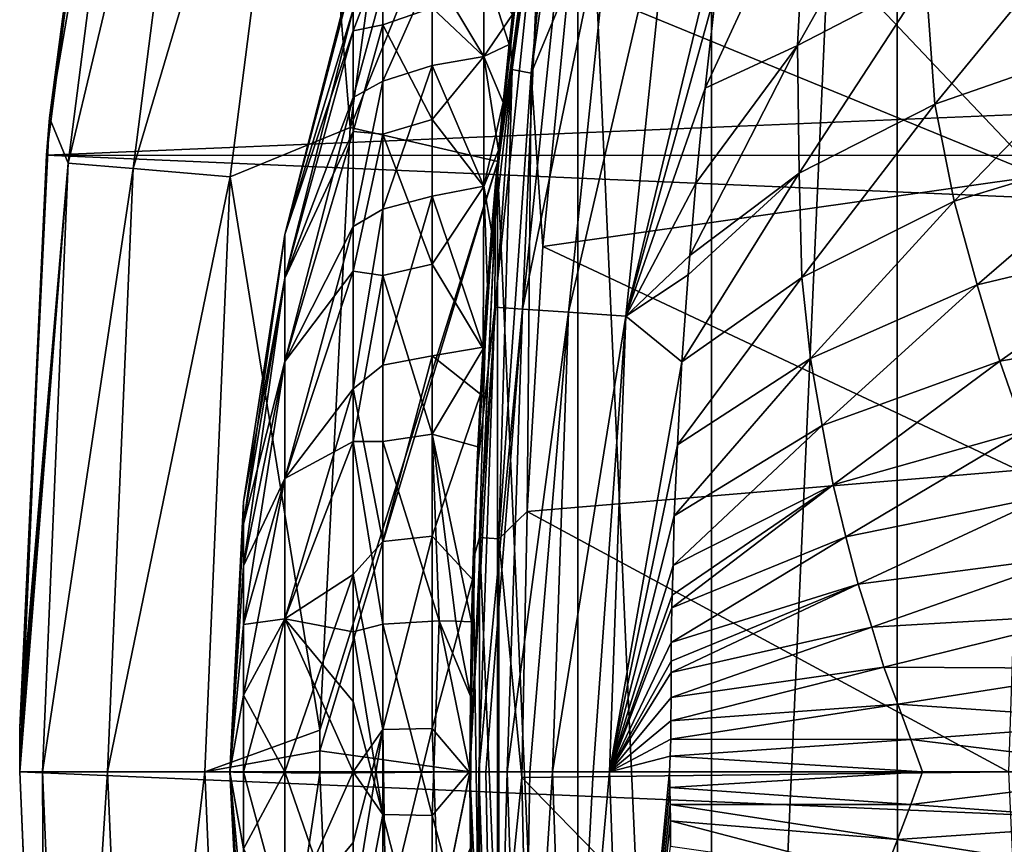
# Model space of a CAD drawing. Header units: metres. Extents: x -31 to 127, y -24 to 31.
# Tile 8 of 150: x -24 to -20.72, y -0.24 to 2.51. Entities that reach past the tile are written whole.
import ezdxf

# ---------------------------------------------------------------- set-up
doc = ezdxf.new("R2010")
doc.units = ezdxf.units.M
doc.layers.add('solid_12_381_041_XXX', color=7, linetype='CONTINUOUS')

msp = doc.modelspace()

# ---------------------------------------------------------------- linework, layer by layer
at = {"layer": 'solid_12_381_041_XXX'}
for points in [[(-20.413277, 1.883314, 115.500305), (-20.291185, 9.720755, 115.500305), (-21.076139, 7.876562, 115.500305)], [(-21.076139, 7.876562, 115.500305), (-21.694939, 5.962623, 115.500305), (-21.694881, -5.962834, 115.500305)], [(-21.076139, 7.876562, 115.500305), (-21.694881, -5.962834, 115.500305), (-21.076042, -7.876822, 115.500305)], [(-20.499462, -0.006935, 115.500305), (-21.076139, 7.876562, 115.500305), (-21.076042, -7.876822, 115.500305)], [(-20.499462, -0.006935, 115.500305), (-20.413277, 1.883314, 115.500305), (-21.076139, 7.876562, 115.500305)], [(-21.694939, 5.962623, 115.500305), (-22.140612, 4.005165, 115.500305), (-21.694881, -5.962834, 115.500305)], [(-23.580051, 4.043206, -0.618042), (-23.630629, 4.194451, -1), (-23.900848, 2.179322, -1)], [(-23.651144, 4.076988, -4), (-23.900848, 2.179322, -1), (-23.630629, 4.194451, -1)], [(-23.046345, 3.951693, -0.07612), (-22.899179, 2.146903), (-22.627535, 4.122563)], [(-22.627535, 4.122563), (-22.899179, 2.146903), (-22.135139, 4.035517)], [(-23.651144, 4.076988, -4), (-23.911116, 2.054668, -4), (-23.900848, 2.179322, -1)], [(23.655149, 4.054073, -4), (-23.911116, 2.054668, -4), (-23.651144, 4.076988, -4)], [(23.912514, 2.042088, -4), (-23.911116, 2.054668, -4), (23.655149, 4.054073, -4)], [(-23.837994, 2.028912, -0.618042), (-23.580051, 4.043206, -0.618042), (-23.900848, 2.179322, -1)], [(-23.366375, 4.006567, -0.293171), (-23.580051, 4.043206, -0.618042), (-23.837994, 2.028912, -0.618042)], [(-22.899179, 2.146903), (-22.40719, 2.034539), (-22.135139, 4.035517)], [(-22.135139, 4.035517), (-22.40719, 2.034539), (-22.140612, 4.005165, 115.500305)], [(-23.621979, 2.010527, -0.293171), (-23.366375, 4.006567, -0.293171), (-23.837994, 2.028912, -0.618042)], [(-23.621979, 2.010527, -0.293171), (-23.046345, 3.951693, -0.07612), (-23.366375, 4.006567, -0.293171)], [(-22.140612, 4.005165, 115.500305), (-22.408207, 2.020051, 115.500305), (-22.140583, -4.005316, 115.500305)], [(-22.40719, 2.034539), (-22.408207, 2.020051, 115.500305), (-22.140612, 4.005165, 115.500305)], [(-22.140612, 4.005165, 115.500305), (-22.140583, -4.005316, 115.500305), (-21.694881, -5.962834, 115.500305)], [(-23.621979, 2.010527, -0.293171), (-23.298447, 1.98299, -0.07612), (-23.046345, 3.951693, -0.07612)], [(-23.046345, 3.951693, -0.07612), (-23.298447, 1.98299, -0.07612), (-22.899179, 2.146903)], [(-22.256557, 3.300857, 128.620941), (-22.142471, 3.88583, 128.471756), (-22.359161, 2.340275, 128.5728)], [(-22.295742, 2.328594, 128.469986), (-22.359161, 2.340275, 128.5728), (-22.142471, 3.88583, 128.471756)], [(-22.080128, 3.866474, 128.369446), (-22.295742, 2.328594, 128.469986), (-22.142471, 3.88583, 128.471756)], [(-22.047062, 3.511264, 128.331024), (-20.346802, 3.872965, 127.53817), (-20.601984, 1.986371, 127.657166)], [(-22.080128, 3.866474, 128.369446), (-22.170044, 2.630987, 128.388367), (-22.295742, 2.328594, 128.469986)], [(-22.170044, 2.630987, 128.388367), (-22.047062, 3.511264, 128.331024), (-20.601984, 1.986371, 127.657166)], [(-22.366335, 2.448899, 128.670441), (-22.256557, 3.300857, 128.620941), (-22.359161, 2.340275, 128.5728)], [(-22.33371, 2.730463, 133.918793), (-22.256557, 3.300857, 128.620941), (-22.366335, 2.448899, 128.670441)], [(-21.016535, 3.117401, 145.150085), (-21.408297, 2.420513, 145.134903), (-20.980555, 2.642631, 145.155029)], [(-21.377222, 3.012531, 145.132767), (-21.408297, 2.420513, 145.134903), (-21.016535, 3.117401, 145.150085)], [(-22.417519, 1.548672, 144.62056), (-22.257524, 3.089991, 144.620529), (-22.414381, 1.960999, 144.420731)], [(-22.324306, 1.542302, 144.816559), (-22.257524, 3.089991, 144.620529), (-22.417519, 1.548672, 144.62056)], [(-22.257524, 3.089991, 144.620529), (-22.30751, 2.936833, 144.420609), (-22.414381, 1.960999, 144.420731)], [(-22.324306, 1.542302, 144.816559), (-22.165007, 3.077287, 144.816544), (-22.257524, 3.089991, 144.620529)], [(-22.013134, 3.056182, 144.977875), (-22.165007, 3.077287, 144.816544), (-22.324306, 1.542302, 144.816559)], [(-22.171303, 1.531723, 144.977859), (-22.013134, 3.056182, 144.977875), (-22.324306, 1.542302, 144.816559)], [(-21.823944, 3.029905, 145.0811), (-22.013134, 3.056182, 144.977875), (-22.171303, 1.531723, 144.977859)], [(-21.98073, 1.518551, 145.081024), (-21.823944, 3.029905, 145.0811), (-22.171303, 1.531723, 144.977859)], [(-21.635685, 2.94788, 145.120193), (-21.823944, 3.029905, 145.0811), (-21.98073, 1.518551, 145.081024)], [(-21.377222, 3.012531, 145.132767), (-21.679628, 2.607873, 145.120148), (-21.716164, 2.278808, 145.120148)], [(-21.377222, 3.012531, 145.132767), (-21.716164, 2.278808, 145.120148), (-21.408297, 2.420513, 145.134903)], [(-22.389187, 2.230316, 135.7621), (-22.414381, 1.960999, 144.420731), (-22.30751, 2.936833, 144.420609)], [(-22.357986, 2.523975, 135.20108), (-22.389187, 2.230316, 135.7621), (-22.30751, 2.936833, 144.420609)], [(-21.679628, 2.607873, 145.120148), (-21.635685, 2.94788, 145.120193), (-21.98073, 1.518551, 145.081024)], [(-20.980555, 2.642631, 145.155029), (-20.951477, 2.224674, 145.158798), (-20.480488, 2.798801, 145.178833)], [(-20.480488, 2.798801, 145.178833), (-20.951477, 2.224674, 145.158798), (-20.382034, 2.422498, 145.185944)], [(-22.789604, 2.728492, 133.282623), (-22.888699, 2.469685, 132.984985), (-22.888699, 2.655306, 133.621826)], [(-22.789604, 2.728492, 133.282623), (-22.789604, 2.489259, 132.694717), (-22.888699, 2.469685, 132.984985)], [(-22.625956, 2.54603, 132.663803), (-22.789604, 2.489259, 132.694717), (-22.789604, 2.728492, 133.282623)], [(-22.344475, 2.640919, 133.272995), (-22.33371, 2.730463, 133.918793), (-22.366335, 2.448899, 128.670441)], [(-23.116234, 1.791004, 134.307816), (-22.888699, 2.540561, 134.933365), (-22.888699, 2.67942, 134.284729)], [(-23.116234, 1.791004, 133.792801), (-22.888699, 2.67942, 134.284729), (-22.888699, 2.655306, 133.621826)], [(-23.116234, 1.791004, 133.792801), (-23.116234, 1.791004, 134.307816), (-22.888699, 2.67942, 134.284729)], [(-22.625956, 2.671428, 135.176407), (-22.789604, 2.611861, 135.151291), (-22.789604, 2.301383, 135.70488)], [(-22.625956, 2.353869, 135.742615), (-22.625956, 2.671428, 135.176407), (-22.789604, 2.301383, 135.70488)], [(-22.454206, 2.384119, 135.631561), (-22.454206, 2.686112, 135.034775), (-22.625956, 2.671428, 135.176407)], [(-22.454206, 2.685742, 133.064819), (-22.454206, 2.383525, 132.468155), (-22.625956, 2.54603, 132.663803)], [(-22.454206, 2.384119, 135.631561), (-22.625956, 2.671428, 135.176407), (-22.625956, 2.353869, 135.742615)], [(-22.454206, 2.384119, 135.631561), (-22.357986, 2.523975, 135.20108), (-22.454206, 2.686112, 135.034775)], [(-22.454206, 2.685742, 133.064819), (-22.344475, 2.640919, 133.272995), (-22.369104, 2.423457, 132.670319)], [(-22.454206, 2.685742, 133.064819), (-22.369104, 2.423457, 132.670319), (-22.454206, 2.383525, 132.468155)], [(-23.116234, 1.791004, 133.792801), (-22.888699, 2.655306, 133.621826), (-22.888699, 2.469685, 132.984985)], [(-22.369104, 2.423457, 132.670319), (-22.344475, 2.640919, 133.272995), (-22.366335, 2.448899, 128.670441)], [(-22.295742, 2.328594, 128.469986), (-22.170044, 2.630987, 128.388367), (-22.25765, 1.750735, 128.429214)], [(-22.25765, 1.750735, 128.429214), (-22.170044, 2.630987, 128.388367), (-20.601984, 1.986371, 127.657166)], [(-21.408297, 2.420513, 145.134903), (-21.403492, 1.994709, 145.137299), (-20.980555, 2.642631, 145.155029)], [(-20.980555, 2.642631, 145.155029), (-21.403492, 1.994709, 145.137299), (-20.951477, 2.224674, 145.158798)], [(-22.789604, 2.611861, 135.151291), (-22.888699, 2.540561, 134.933365), (-22.888699, 2.247174, 135.52829)], [(-22.789604, 2.301383, 135.70488), (-22.789604, 2.611861, 135.151291), (-22.888699, 2.247174, 135.52829)], [(-21.716164, 2.278808, 145.120148), (-21.679628, 2.607873, 145.120148), (-21.98073, 1.518551, 145.081024)], [(-23.116234, 1.645908, 134.801971), (-22.888699, 2.247174, 135.52829), (-22.888699, 2.540561, 134.933365)], [(-23.116234, 1.791004, 134.307816), (-23.116234, 1.645908, 134.801971), (-22.888699, 2.540561, 134.933365)], [(-22.625956, 2.54603, 132.663803), (-22.625956, 2.173672, 132.132019), (-22.789604, 2.489259, 132.694717)], [(-22.454206, 2.383525, 132.468155), (-22.625956, 2.173672, 132.132019), (-22.625956, 2.54603, 132.663803)], [(-22.454206, 2.384119, 135.631561), (-22.389187, 2.230316, 135.7621), (-22.357986, 2.523975, 135.20108)], [(-23.116234, 1.645908, 133.298645), (-22.888699, 2.469685, 132.984985), (-22.888699, 2.133847, 132.412949)], [(-23.116234, 1.645908, 133.298645), (-23.116234, 1.791004, 133.792801), (-22.888699, 2.469685, 132.984985)], [(-22.789604, 2.489259, 132.694717), (-22.888699, 2.133847, 132.412949), (-22.888699, 2.469685, 132.984985)], [(-22.789604, 2.489259, 132.694717), (-22.789604, 2.125203, 132.174805), (-22.888699, 2.133847, 132.412949)], [(-22.625956, 2.173672, 132.132019), (-22.789604, 2.125203, 132.174805), (-22.789604, 2.489259, 132.694717)], [(-22.444239, 1.583079, 128.705643), (-22.366335, 2.448899, 128.670441), (-22.359161, 2.340275, 128.5728)], [(-22.369104, 2.423457, 132.670319), (-22.366335, 2.448899, 128.670441), (-22.444239, 1.583079, 128.705643)], [(-22.454206, 2.383525, 132.468155), (-22.369104, 2.423457, 132.670319), (-22.404432, 2.071579, 132.131195)], [(-22.404432, 2.071579, 132.131195), (-22.369104, 2.423457, 132.670319), (-22.444239, 1.583079, 128.705643)], [(-21.408297, 2.420513, 145.134903), (-21.74778, 1.961916, 145.120087), (-21.767567, 1.720559, 145.120102)], [(-21.408297, 2.420513, 145.134903), (-21.767567, 1.720559, 145.120102), (-21.403492, 1.994709, 145.137299)], [(-21.408297, 2.420513, 145.134903), (-21.716164, 2.278808, 145.120148), (-21.74778, 1.961916, 145.120087)], [(-20.951477, 2.224674, 145.158798), (-20.886831, 1.901406, 145.163544), (-20.382034, 2.422498, 145.185944)], [(-20.382034, 2.422498, 145.185944), (-20.886831, 1.901406, 145.163544), (-20.270298, 2.089067, 145.193146)], [(-22.454206, 1.951815, 136.141907), (-22.454206, 2.384119, 135.631561), (-22.625956, 2.353869, 135.742615)], [(-22.454206, 2.383525, 132.468155), (-22.454206, 1.95103, 131.957962), (-22.625956, 2.173672, 132.132019)], [(-22.454206, 1.951815, 136.141907), (-22.389187, 2.230316, 135.7621), (-22.454206, 2.384119, 135.631561)], [(-22.454206, 2.383525, 132.468155), (-22.404432, 2.071579, 132.131195), (-22.454206, 1.95103, 131.957962)], [(-22.625956, 2.353869, 135.742615), (-22.789604, 2.301383, 135.70488), (-22.789604, 1.875503, 136.175507)], [(-22.625956, 1.918277, 136.223969), (-22.625956, 2.353869, 135.742615), (-22.789604, 1.875503, 136.175507)], [(-22.454206, 1.951815, 136.141907), (-22.625956, 2.353869, 135.742615), (-22.625956, 1.918277, 136.223969)], [(-22.444239, 1.583079, 128.705643), (-22.359161, 2.340275, 128.5728), (-22.467993, 0.780886, 128.62355)], [(-22.404032, 0.776984, 128.520477), (-22.467993, 0.780886, 128.62355), (-22.359161, 2.340275, 128.5728)], [(-22.295742, 2.328594, 128.469986), (-22.404032, 0.776984, 128.520477), (-22.359161, 2.340275, 128.5728)], [(-22.789604, 2.301383, 135.70488), (-22.888699, 2.247174, 135.52829), (-22.888699, 1.817105, 136.033325)], [(-22.789604, 1.875503, 136.175507), (-22.789604, 2.301383, 135.70488), (-22.888699, 1.817105, 136.033325)], [(-22.295742, 2.328594, 128.469986), (-22.309824, 0.867518, 128.453552), (-22.404032, 0.776984, 128.520477)], [(-22.295742, 2.328594, 128.469986), (-22.25765, 1.750735, 128.429214), (-22.309824, 0.867518, 128.453552)], [(-21.74778, 1.961916, 145.120087), (-21.716164, 2.278808, 145.120148), (-21.98073, 1.518551, 145.081024)], [(-23.116234, 1.36747, 135.235229), (-22.888699, 1.817105, 136.033325), (-22.888699, 2.247174, 135.52829)], [(-23.116234, 1.645908, 134.801971), (-23.116234, 1.36747, 135.235229), (-22.888699, 2.247174, 135.52829)], [(-22.454206, 1.951815, 136.141907), (-22.427626, 1.803231, 136.248764), (-22.389187, 2.230316, 135.7621)], [(-22.389187, 2.230316, 135.7621), (-22.427626, 1.803231, 136.248764), (-22.414381, 1.960999, 144.420731)], [(-21.403492, 1.994709, 145.137299), (-21.394018, 1.647601, 145.139221), (-20.951477, 2.224674, 145.158798)], [(-20.951477, 2.224674, 145.158798), (-21.394018, 1.647601, 145.139221), (-20.886831, 1.901406, 145.163544)], [(-23.837994, 2.028912, -0.618042), (-23.900848, 2.179322, -1), (-23.99954, 0.148552, -1)], [(-23.911116, 2.054668, -4), (-23.99954, 0.148552, -1), (-23.900848, 2.179322, -1)], [(-22.625956, 2.173672, 132.132019), (-22.625956, 1.692316, 131.696442), (-22.789604, 2.125203, 132.174805)], [(-22.454206, 1.95103, 131.957962), (-22.625956, 1.692316, 131.696442), (-22.625956, 2.173672, 132.132019)], [(-23.298447, 1.98299, -0.07612), (-22.999866, 0.139242), (-22.899179, 2.146903)], [(-23.116234, 1.36747, 132.865387), (-22.888699, 2.133847, 132.412949), (-22.888699, 1.66822, 131.940491)], [(-23.116234, 1.36747, 132.865387), (-23.116234, 1.645908, 133.298645), (-22.888699, 2.133847, 132.412949)], [(-22.899179, 2.146903), (-22.999866, 0.139242), (-22.40719, 2.034539)], [(-22.789604, 2.125203, 132.174805), (-22.888699, 1.66822, 131.940491), (-22.888699, 2.133847, 132.412949)], [(-22.789604, 2.125203, 132.174805), (-22.789604, 1.654581, 131.748917), (-22.888699, 1.66822, 131.940491)], [(-22.625956, 1.692316, 131.696442), (-22.789604, 1.654581, 131.748917), (-22.789604, 2.125203, 132.174805)], [(-22.454206, 1.95103, 131.957962), (-22.404432, 2.071579, 132.131195), (-22.441935, 1.615427, 131.698593)], [(-22.441935, 1.615427, 131.698593), (-22.404432, 2.071579, 132.131195), (-22.444239, 1.583079, 128.705643)], [(-20.886831, 1.901406, 145.163544), (-20.810392, 1.62292, 145.168457), (-20.270298, 2.089067, 145.193146)], [(-20.270298, 2.089067, 145.193146), (-20.810392, 1.62292, 145.168457), (-20.157787, 1.778788, 145.200043)], [(-23.911116, 2.054668, -4), (-24, 0, -4), (-23.99954, 0.148552, -1)], [(-23.911116, 2.054668, -4), (24, 0, -4), (-24, 0, -4)], [(23.912514, 2.042088, -4), (24, 0, -4), (-23.911116, 2.054668, -4)], [(-22.999866, 0.069948), (-22.5, 0), (-22.40719, 2.034539)], [(-22.999866, 0.069948), (-22.40719, 2.034539), (-22.999866, 0.139242)], [(-22.40719, 2.034539), (-22.5, 0), (-22.408207, 2.020051, 115.500305)], [(-23.837994, 2.028912, -0.618042), (-23.999886, 0.074276, -1), (-24, 0, -1)], [(-23.924179, 0, -0.618042), (-23.837994, 2.028912, -0.618042), (-24, 0, -1)], [(-23.837994, 2.028912, -0.618042), (-23.99954, 0.148552, -1), (-23.999886, 0.074276, -1)], [(-23.621979, 2.010527, -0.293171), (-23.837994, 2.028912, -0.618042), (-23.924179, 0, -0.618042)], [(-23.621979, 2.010527, -0.293171), (-23.924179, 0, -0.618042), (-23.707384, 0, -0.293171)], [(-23.621979, 2.010527, -0.293171), (-23.707384, 0, -0.293171), (-23.298447, 1.98299, -0.07612)], [(-22.408207, 2.020051, 115.500305), (-22.5, 0, 115.500305), (-22.408199, -2.020131, 115.500305)], [(-22.5, 0), (-22.5, 0, 115.500305), (-22.408207, 2.020051, 115.500305)], [(-22.408207, 2.020051, 115.500305), (-22.408199, -2.020131, 115.500305), (-22.140583, -4.005316, 115.500305)], [(-23.707384, 0, -0.293171), (-23.382683, 0, -0.07612), (-23.298447, 1.98299, -0.07612)], [(-23.298447, 1.98299, -0.07612), (-23.382683, 0, -0.07612), (-22.999866, 0.139242)], [(-22.25765, 1.750735, 128.429214), (-20.601984, 1.986371, 127.657166), (-20.672581, 1.005658, 127.690086)], [(-21.403492, 1.994709, 145.137299), (-21.772545, 1.656422, 145.120102), (-21.793951, 1.366586, 145.12001)], [(-21.403492, 1.994709, 145.137299), (-21.793951, 1.366586, 145.12001), (-21.394018, 1.647601, 145.139221)], [(-21.403492, 1.994709, 145.137299), (-21.767567, 1.720559, 145.120102), (-21.772545, 1.656422, 145.120102)], [(-22.454206, 1.951815, 136.141907), (-22.625956, 1.918277, 136.223969), (-22.455454, 1.415134, 136.535675)], [(-22.454206, 1.95103, 131.957962), (-22.455778, 1.409983, 131.560669), (-22.625956, 1.692316, 131.696442)], [(-22.464756, 1.258856, 136.623093), (-22.478584, 0.981431, 144.420914), (-22.414381, 1.960999, 144.420731)], [(-22.417519, 1.548672, 144.62056), (-22.414381, 1.960999, 144.420731), (-22.478584, 0.981431, 144.420914)], [(-22.455454, 1.415134, 136.535675), (-22.464756, 1.258856, 136.623093), (-22.414381, 1.960999, 144.420731)], [(-22.454206, 1.95103, 131.957962), (-22.441935, 1.615427, 131.698593), (-22.455778, 1.409983, 131.560669)], [(-22.427626, 1.803231, 136.248764), (-22.455454, 1.415134, 136.535675), (-22.414381, 1.960999, 144.420731)], [(-22.454206, 1.951815, 136.141907), (-22.455454, 1.415134, 136.535675), (-22.427626, 1.803231, 136.248764)], [(-21.767567, 1.720559, 145.120102), (-21.74778, 1.961916, 145.120087), (-21.98073, 1.518551, 145.081024)], [(-22.625956, 1.918277, 136.223969), (-22.789604, 1.875503, 136.175507), (-22.789604, 1.355578, 136.539566)], [(-22.625956, 1.386494, 136.596329), (-22.625956, 1.918277, 136.223969), (-22.789604, 1.355578, 136.539566)], [(-22.625956, 1.386494, 136.596329), (-22.455454, 1.415134, 136.535675), (-22.625956, 1.918277, 136.223969)], [(-22.789604, 1.875503, 136.175507), (-22.888699, 1.817105, 136.033325), (-22.888699, 1.276511, 136.41774)], [(-22.789604, 1.355578, 136.539566), (-22.789604, 1.875503, 136.175507), (-22.888699, 1.276511, 136.41774)], [(-21.394018, 1.647601, 145.139221), (-21.365438, 1.37799, 145.141586), (-20.886831, 1.901406, 145.163544)], [(-20.886831, 1.901406, 145.163544), (-21.365438, 1.37799, 145.141586), (-20.810392, 1.62292, 145.168457)], [(-23.116234, 0.978247, 135.572479), (-22.888699, 1.276511, 136.41774), (-22.888699, 1.817105, 136.033325)], [(-23.116234, 1.36747, 135.235229), (-23.116234, 0.978247, 135.572479), (-22.888699, 1.817105, 136.033325)], [(-23.253986, 0.826775, 134.427872), (-23.116234, 1.645908, 134.801971), (-23.116234, 1.791004, 134.307816)], [(-23.253986, 0.89966, 134.179657), (-23.116234, 1.791004, 134.307816), (-23.116234, 1.791004, 133.792801)], [(-23.253986, 0.826775, 134.427872), (-23.116234, 1.791004, 134.307816), (-23.253986, 0.89966, 134.179657)], [(-23.253986, 0.89966, 133.920944), (-23.116234, 1.791004, 133.792801), (-23.116234, 1.645908, 133.298645)], [(-23.253986, 0.89966, 134.179657), (-23.116234, 1.791004, 133.792801), (-23.253986, 0.89966, 133.920944)], [(-20.810392, 1.62292, 145.168457), (-20.734118, 1.368681, 145.173111), (-20.157787, 1.778788, 145.200043)], [(-20.157787, 1.778788, 145.200043), (-20.734118, 1.368681, 145.173111), (-20.039789, 1.490316, 145.206879)], [(-22.309824, 0.867518, 128.453552), (-22.25765, 1.750735, 128.429214), (-20.672581, 1.005658, 127.690086)], [(-21.772545, 1.656422, 145.120102), (-21.767567, 1.720559, 145.120102), (-21.98073, 1.518551, 145.081024)], [(-22.625956, 1.692316, 131.696442), (-22.625956, 1.126101, 131.378876), (-22.789604, 1.654581, 131.748917)], [(-22.625956, 1.692316, 131.696442), (-22.455778, 1.409983, 131.560669), (-22.625956, 1.126101, 131.378876)], [(-23.253986, 0.68691, 134.645508), (-23.116234, 1.36747, 135.235229), (-23.116234, 1.645908, 134.801971)], [(-23.253986, 0.68691, 134.645508), (-23.116234, 1.645908, 134.801971), (-23.253986, 0.826775, 134.427872)], [(-23.253986, 0.826775, 133.672729), (-23.116234, 1.645908, 133.298645), (-23.116234, 1.36747, 132.865387)], [(-23.253986, 0.89966, 133.920944), (-23.116234, 1.645908, 133.298645), (-23.253986, 0.826775, 133.672729)], [(-23.116234, 0.978247, 132.528122), (-22.888699, 1.66822, 131.940491), (-22.888699, 1.101124, 131.596375)], [(-23.116234, 0.978247, 132.528122), (-23.116234, 1.36747, 132.865387), (-22.888699, 1.66822, 131.940491)], [(-22.789604, 1.654581, 131.748917), (-22.888699, 1.101124, 131.596375), (-22.888699, 1.66822, 131.940491)], [(-22.789604, 1.654581, 131.748917), (-22.789604, 1.100992, 131.438446), (-22.888699, 1.101124, 131.596375)], [(-22.625956, 1.126101, 131.378876), (-22.789604, 1.100992, 131.438446), (-22.789604, 1.654581, 131.748917)], [(-21.793951, 1.366586, 145.12001), (-21.772545, 1.656422, 145.120102), (-21.98073, 1.518551, 145.081024)], [(-21.394018, 1.647601, 145.139221), (-21.793951, 1.366586, 145.12001), (-21.808426, 1.089961, 145.120056)], [(-21.394018, 1.647601, 145.139221), (-21.808426, 1.089961, 145.120056), (-21.365438, 1.37799, 145.141586)], [(-22.455778, 1.409983, 131.560669), (-22.441935, 1.615427, 131.698593), (-22.444239, 1.583079, 128.705643)], [(-21.365438, 1.37799, 145.141586), (-21.326756, 1.154969, 145.14418), (-20.810392, 1.62292, 145.168457)], [(-20.810392, 1.62292, 145.168457), (-21.326756, 1.154969, 145.14418), (-20.734118, 1.368681, 145.173111)], [(-22.488897, 0.70676, 128.726624), (-22.444239, 1.583079, 128.705643), (-22.467993, 0.780886, 128.62355)], [(-22.455778, 1.409983, 131.560669), (-22.444239, 1.583079, 128.705643), (-22.488897, 0.70676, 128.726624)], [(-22.417519, 1.548672, 144.62056), (-22.478584, 0.981431, 144.420914), (-22.5, -0.000005, 144.421158)], [(-22.417519, 1.548672, 144.62056), (-22.5, -0.000005, 144.421158), (-22.470255, -0.000002, 144.622818)], [(-22.324306, 1.542302, 144.816559), (-22.417519, 1.548672, 144.62056), (-22.470255, -0.000002, 144.622818)], [(-22.324306, 1.542302, 144.816559), (-22.470255, -0.000002, 144.622818), (-22.447197, -0.000002, 144.687653)], [(-22.324306, 1.542302, 144.816559), (-22.447197, -0.000002, 144.687653), (-22.376337, -0.000004, 144.818222)], [(-22.171303, 1.531723, 144.977859), (-22.324306, 1.542302, 144.816559), (-22.376337, -0.000004, 144.818222)], [(-22.171303, 1.531723, 144.977859), (-22.376337, -0.000004, 144.818222), (-22.300564, -0.000005, 144.910263)], [(-22.171303, 1.531723, 144.977859), (-22.300564, -0.000005, 144.910263), (-22.224483, -0.000005, 144.977539)], [(-21.98073, 1.518551, 145.081024), (-22.171303, 1.531723, 144.977859), (-22.224483, -0.000005, 144.977539)], [(-21.98073, 1.518551, 145.081024), (-22.224483, -0.000005, 144.977539), (-22.08922, -0.000006, 145.058395)], [(-21.98073, 1.518551, 145.081024), (-22.08922, -0.000006, 145.058395), (-22.034868, -0.000006, 145.080353)], [(-21.793951, 1.366586, 145.12001), (-21.98073, 1.518551, 145.081024), (-22.034868, -0.000006, 145.080353)], [(-20.734118, 1.368681, 145.173111), (-20.653118, 1.137252, 145.17778), (-20.039789, 1.490316, 145.206879)], [(-22.625956, 1.386494, 136.596329), (-22.464756, 1.258856, 136.623093), (-22.455454, 1.415134, 136.535675)], [(-22.625956, 1.386494, 136.596329), (-22.789604, 1.355578, 136.539566), (-22.789604, 0.767679, 136.778793)], [(-22.625956, 0.785187, 136.841019), (-22.625956, 1.386494, 136.596329), (-22.789604, 0.767679, 136.778793)], [(-22.625956, 1.126101, 131.378876), (-22.455778, 1.409983, 131.560669), (-22.473892, 1.083598, 131.390915)], [(-22.625956, 0.785187, 136.841019), (-22.464756, 1.258856, 136.623093), (-22.625956, 1.386494, 136.596329)], [(-22.473892, 1.083598, 131.390915), (-22.455778, 1.409983, 131.560669), (-22.488897, 0.70676, 128.726624)], [(-21.365438, 1.37799, 145.141586), (-21.808426, 1.089961, 145.120056), (-21.819571, 0.854006, 145.120026)], [(-21.365438, 1.37799, 145.141586), (-21.819571, 0.854006, 145.120026), (-21.326756, 1.154969, 145.14418)], [(-23.253986, 0.491395, 134.814926), (-23.116234, 0.978247, 135.572479), (-23.116234, 1.36747, 135.235229)], [(-23.253986, 0.491395, 134.814926), (-23.116234, 1.36747, 135.235229), (-23.253986, 0.68691, 134.645508)], [(-23.253986, 0.68691, 133.455093), (-23.116234, 1.36747, 132.865387), (-23.116234, 0.978247, 132.528122)], [(-23.253986, 0.826775, 133.672729), (-23.116234, 1.36747, 132.865387), (-23.253986, 0.68691, 133.455093)], [(-22.789604, 0.767679, 136.778793), (-22.789604, 1.355578, 136.539566), (-22.888699, 1.276511, 136.41774)], [(-21.808426, 1.089961, 145.120056), (-21.793951, 1.366586, 145.12001), (-22.034868, -0.000006, 145.080353)], [(-21.326756, 1.154969, 145.14418), (-21.289324, 0.95721, 145.14653), (-20.734118, 1.368681, 145.173111)], [(-20.734118, 1.368681, 145.173111), (-21.289324, 0.95721, 145.14653), (-20.653118, 1.137252, 145.17778)], [(-23.116234, 0.509773, 135.786423), (-22.888699, 0.658275, 136.658157), (-22.888699, 1.276511, 136.41774)], [(-23.116234, 0.978247, 135.572479), (-23.116234, 0.509773, 135.786423), (-22.888699, 1.276511, 136.41774)], [(-22.789604, 0.767679, 136.778793), (-22.888699, 1.276511, 136.41774), (-22.888699, 0.658275, 136.658157)], [(-22.625956, 0.785187, 136.841019), (-22.490868, 0.641005, 136.857529), (-22.464756, 1.258856, 136.623093)], [(-22.464756, 1.258856, 136.623093), (-22.490868, 0.641005, 136.857529), (-22.478584, 0.981431, 144.420914)], [(-21.326756, 1.154969, 145.14418), (-21.819571, 0.854006, 145.120026), (-21.823231, 0.688012, 145.120132)], [(-21.326756, 1.154969, 145.14418), (-21.823231, 0.688012, 145.120132), (-21.289324, 0.95721, 145.14653)], [(-22.625956, 1.126101, 131.378876), (-22.602409, 0.50358, 131.194366), (-22.789604, 1.100992, 131.438446)], [(-22.625956, 1.126101, 131.378876), (-22.473892, 1.083598, 131.390915), (-22.494442, 0.500089, 131.214157)], [(-22.547499, 0.5027, 131.199356), (-22.625956, 1.126101, 131.378876), (-22.494442, 0.500089, 131.214157)], [(-22.547499, 0.5027, 131.199356), (-22.602409, 0.50358, 131.194366), (-22.625956, 1.126101, 131.378876)], [(-21.289324, 0.95721, 145.14653), (-21.248056, 0.783193, 145.148941), (-20.653118, 1.137252, 145.17778)], [(-20.653118, 1.137252, 145.17778), (-21.248056, 0.783193, 145.148941), (-20.571375, 0.921552, 145.182327)], [(-23.116234, 0.509773, 132.314178), (-22.888699, 1.101124, 131.596375), (-22.888699, 0.467054, 131.401505)], [(-23.116234, 0.509773, 132.314178), (-23.116234, 0.978247, 132.528122), (-22.888699, 1.101124, 131.596375)], [(-22.789604, 0.492194, 131.258926), (-22.888699, 0.467054, 131.401505), (-22.888699, 1.101124, 131.596375)], [(-22.789604, 1.100992, 131.438446), (-22.789604, 0.492194, 131.258926), (-22.888699, 1.101124, 131.596375)], [(-22.602409, 0.50358, 131.194366), (-22.789604, 0.492194, 131.258926), (-22.789604, 1.100992, 131.438446)], [(-22.494442, 0.500089, 131.214157), (-22.473892, 1.083598, 131.390915), (-22.488897, 0.70676, 128.726624)], [(-21.819571, 0.854006, 145.120026), (-21.808426, 1.089961, 145.120056), (-22.034868, -0.000006, 145.080353)], [(-22.309824, 0.867518, 128.453552), (-20.672581, 1.005658, 127.690086), (-20.705179, 0, 127.705284)], [(-23.253986, 0.25607, 134.922394), (-23.116234, 0.509773, 135.786423), (-23.116234, 0.978247, 135.572479)], [(-23.253986, 0.25607, 134.922394), (-23.116234, 0.978247, 135.572479), (-23.253986, 0.491395, 134.814926)], [(-23.253986, 0.491395, 133.285675), (-23.116234, 0.978247, 132.528122), (-23.116234, 0.509773, 132.314178)], [(-23.253986, 0.68691, 133.455093), (-23.116234, 0.978247, 132.528122), (-23.253986, 0.491395, 133.285675)], [(-22.490868, 0.641005, 136.857529), (-22.5, -0.000005, 144.421158), (-22.478584, 0.981431, 144.420914)], [(-21.289324, 0.95721, 145.14653), (-21.825687, 0.589317, 145.120148), (-21.826788, 0.547147, 145.120148)], [(-21.289324, 0.95721, 145.14653), (-21.826788, 0.547147, 145.120148), (-21.248056, 0.783193, 145.148941)], [(-21.289324, 0.95721, 145.14653), (-21.823231, 0.688012, 145.120132), (-21.825687, 0.589317, 145.120148)], [(-21.248056, 0.783193, 145.148941), (-21.206724, 0.625563, 145.15126), (-20.571375, 0.921552, 145.182327)], [(-20.571375, 0.921552, 145.182327), (-21.206724, 0.625563, 145.15126), (-20.48481, 0.72017, 145.186966)], [(-23.253986, 0.89966, 133.920944), (-23.253986, 0.826775, 133.672729), (-23.299999, 0, 134.050308)], [(-23.253986, 0.89966, 134.179657), (-23.253986, 0.89966, 133.920944), (-23.299999, 0, 134.050308)], [(-23.253986, 0.826775, 134.427872), (-23.253986, 0.89966, 134.179657), (-23.299999, 0, 134.050308)], [(-22.404032, 0.776984, 128.520477), (-22.309824, 0.867518, 128.453552), (-22.326653, -0.018716, 128.461395)], [(-22.326653, -0.018716, 128.461395), (-22.309824, 0.867518, 128.453552), (-20.705179, 0, 127.705284)], [(-21.823231, 0.688012, 145.120132), (-21.819571, 0.854006, 145.120026), (-22.034868, -0.000006, 145.080353)], [(-23.253986, 0.826775, 133.672729), (-23.253986, 0.68691, 133.455093), (-23.299999, 0, 134.050308)], [(-23.253986, 0.68691, 134.645508), (-23.253986, 0.826775, 134.427872), (-23.299999, 0, 134.050308)], [(-22.789604, 0.141285, 136.88121), (-22.789604, 0.767679, 136.778793), (-22.888699, 0.658275, 136.658157)], [(-22.625956, 0.785187, 136.841019), (-22.789604, 0.767679, 136.778793), (-22.789604, 0.141285, 136.88121)], [(-22.625956, 0.144507, 136.94577), (-22.625956, 0.785187, 136.841019), (-22.789604, 0.141285, 136.88121)], [(-22.625956, 0.144507, 136.94577), (-22.490868, 0.641005, 136.857529), (-22.625956, 0.785187, 136.841019)], [(-22.488897, 0.70676, 128.726624), (-22.467993, 0.780886, 128.62355), (-22.46789, -0.783136, 128.623489)], [(-22.403927, -0.779223, 128.520432), (-22.46789, -0.783136, 128.623489), (-22.467993, 0.780886, 128.62355)], [(-22.404032, 0.776984, 128.520477), (-22.403927, -0.779223, 128.520432), (-22.467993, 0.780886, 128.62355)], [(-22.404032, 0.776984, 128.520477), (-22.326653, -0.018716, 128.461395), (-22.403927, -0.779223, 128.520432)], [(-21.248056, 0.783193, 145.148941), (-21.826788, 0.547147, 145.120148), (-21.829241, 0.431718, 145.120148)], [(-21.248056, 0.783193, 145.148941), (-21.829241, 0.431718, 145.120148), (-21.206724, 0.625563, 145.15126)], [(-22.499329, -0.173793, 128.732544), (-22.488897, 0.70676, 128.726624), (-22.46789, -0.783136, 128.623489)], [(-22.494442, 0.500089, 131.214157), (-22.488897, 0.70676, 128.726624), (-22.499329, -0.173793, 128.732544)], [(-21.206724, 0.625563, 145.15126), (-21.161066, 0.482842, 145.153717), (-20.48481, 0.72017, 145.186966)], [(-20.48481, 0.72017, 145.186966), (-21.161066, 0.482842, 145.153717), (-20.403845, 0.527038, 145.191223)], [(-23.253986, 0.68691, 133.455093), (-23.253986, 0.491395, 133.285675), (-23.299999, 0, 134.050308)], [(-23.253986, 0.491395, 134.814926), (-23.253986, 0.68691, 134.645508), (-23.299999, 0, 134.050308)], [(-23.116234, 0, 135.859726), (-22.888699, 0, 136.73996), (-22.888699, 0.658275, 136.658157)], [(-23.116234, 0.509773, 135.786423), (-23.116234, 0, 135.859726), (-22.888699, 0.658275, 136.658157)], [(-22.789604, 0.141285, 136.88121), (-22.888699, 0.658275, 136.658157), (-22.888699, 0, 136.73996)], [(-21.825687, 0.589317, 145.120148), (-21.823231, 0.688012, 145.120132), (-22.034868, -0.000006, 145.080353)], [(-22.625956, 0.144507, 136.94577), (-22.5, -0.002588, 136.932755), (-22.490868, 0.641005, 136.857529)], [(-22.490868, 0.641005, 136.857529), (-22.5, -0.002588, 136.932755), (-22.5, -0.000005, 144.421158)], [(-21.206724, 0.625563, 145.15126), (-21.829861, 0.368824, 145.120178), (-21.82988, 0.331426, 145.120209)], [(-21.206724, 0.625563, 145.15126), (-21.82988, 0.331426, 145.120209), (-21.161066, 0.482842, 145.153717)], [(-21.206724, 0.625563, 145.15126), (-21.829241, 0.431718, 145.120148), (-21.829861, 0.368824, 145.120178)], [(-21.826788, 0.547147, 145.120148), (-21.825687, 0.589317, 145.120148), (-22.034868, -0.000006, 145.080353)], [(-21.829241, 0.431718, 145.120148), (-21.826788, 0.547147, 145.120148), (-22.034868, -0.000006, 145.080353)], [(-21.161066, 0.482842, 145.153717), (-21.121527, 0.348745, 145.155823), (-20.403845, 0.527038, 145.191223)], [(-20.403845, 0.527038, 145.191223), (-21.121527, 0.348745, 145.155823), (-20.314592, 0.344347, 145.195786)], [(-23.253986, 0.25607, 133.178207), (-23.116234, 0.509773, 132.314178), (-23.116234, 0, 132.240875)], [(-23.116234, 0.509773, 135.786423), (-23.253986, 0, 134.959213), (-23.116234, 0, 135.859726)], [(-23.253986, 0.25607, 134.922394), (-23.253986, 0, 134.959213), (-23.116234, 0.509773, 135.786423)], [(-23.253986, 0.491395, 133.285675), (-23.116234, 0.509773, 132.314178), (-23.253986, 0.25607, 133.178207)], [(-23.116234, 0.509773, 132.314178), (-22.888699, 0.467054, 131.401505), (-22.888699, 0.234419, 131.37088)], [(-23.116234, 0.509773, 132.314178), (-22.888699, 0, 131.360641), (-23.116234, 0, 132.240875)], [(-23.116234, 0.509773, 132.314178), (-22.888699, 0.234419, 131.37088), (-22.888699, 0, 131.360641)], [(-22.789604, -0.141285, 131.219391), (-22.888699, 0.467054, 131.401505), (-22.789604, 0.492194, 131.258926)], [(-22.625956, -0.144507, 131.154831), (-22.789604, 0.492194, 131.258926), (-22.602409, 0.50358, 131.194366)], [(-22.625956, -0.144507, 131.154831), (-22.789604, -0.141285, 131.219391), (-22.789604, 0.492194, 131.258926)], [(-22.625956, -0.144507, 131.154831), (-22.602409, 0.50358, 131.194366), (-22.5, 0.002557, 131.167877)], [(-22.602409, 0.50358, 131.194366), (-22.498585, 0.252378, 131.179886), (-22.5, 0.002557, 131.167877)], [(-22.547499, 0.5027, 131.199356), (-22.498585, 0.252378, 131.179886), (-22.602409, 0.50358, 131.194366)], [(-22.547499, 0.5027, 131.199356), (-22.494442, 0.500089, 131.214157), (-22.498585, 0.252378, 131.179886)], [(-22.498585, 0.252378, 131.179886), (-22.494442, 0.500089, 131.214157), (-22.499329, -0.173793, 128.732544)], [(-23.253986, 0.491395, 133.285675), (-23.253986, 0.25607, 133.178207), (-23.299999, 0, 134.050308)], [(-23.253986, 0.25607, 134.922394), (-23.253986, 0.491395, 134.814926), (-23.299999, 0, 134.050308)], [(-22.888699, 0.234419, 131.37088), (-22.888699, 0.467054, 131.401505), (-22.789604, -0.141285, 131.219391)], [(-21.161066, 0.482842, 145.153717), (-21.82988, 0.331426, 145.120209), (-21.829746, 0.248639, 145.12027)], [(-21.161066, 0.482842, 145.153717), (-21.829746, 0.248639, 145.12027), (-21.121527, 0.348745, 145.155823)], [(-21.829861, 0.368824, 145.120178), (-21.829241, 0.431718, 145.120148), (-22.034868, -0.000006, 145.080353)], [(-21.82988, 0.331426, 145.120209), (-21.829861, 0.368824, 145.120178), (-22.034868, -0.000006, 145.080353)], [(-21.829746, 0.248639, 145.12027), (-21.82988, 0.331426, 145.120209), (-22.034868, -0.000006, 145.080353)], [(-21.121527, 0.348745, 145.155823), (-21.829746, 0.248639, 145.12027), (-21.830111, 0.17057, 145.120285)], [(-21.121527, 0.348745, 145.155823), (-21.830111, 0.17057, 145.120285), (-21.073908, 0.225524, 145.158264)], [(-21.121527, 0.348745, 145.155823), (-21.073908, 0.225524, 145.158264), (-20.314592, 0.344347, 145.195786)], [(-20.314592, 0.344347, 145.195786), (-21.073908, 0.225524, 145.158264), (-20.229248, 0.167793, 145.200073)], [(-23.253986, 0.25607, 134.922394), (-23.299999, 0, 134.050308), (-23.253986, 0, 134.959213)], [(-23.253986, 0.25607, 133.178207), (-23.253986, 0, 133.141388), (-23.299999, 0, 134.050308)], [(-23.253986, 0.25607, 133.178207), (-23.116234, 0, 132.240875), (-23.253986, 0, 133.141388)], [(-22.888699, 0.234419, 131.37088), (-22.789604, -0.141285, 131.219391), (-22.888699, 0, 131.360641)], [(-22.5, 0.002557, 131.167877), (-22.498585, 0.252378, 131.179886), (-22.499329, -0.173793, 128.732544)], [(-21.830111, 0.17057, 145.120285), (-21.829746, 0.248639, 145.12027), (-22.034868, -0.000006, 145.080353)], [(-21.073908, 0.225524, 145.158264), (-21.830111, 0.17057, 145.120285), (-21.83107, 0.109475, 145.120255)], [(-21.073908, 0.225524, 145.158264), (-21.83107, 0.109475, 145.120255), (-21.030573, 0.108725, 145.160477)], [(-21.073908, 0.225524, 145.158264), (-21.030573, 0.108725, 145.160477), (-20.229248, 0.167793, 145.200073)], [(-21.83107, 0.109475, 145.120255), (-21.830111, 0.17057, 145.120285), (-22.034868, -0.000006, 145.080353)], [(-20.149384, 0, 145.20401), (-20.229248, 0.167793, 145.200073), (-21.030573, 0.108725, 145.160477)], [(-24, 0, -4), (-23.999886, 0.074276, -1), (-23.99954, 0.148552, -1)], [(-23.382683, 0, -0.07612), (-22.999866, 0.069948), (-22.999866, 0.139242)], [(-22.888699, -0.234419, 136.729721), (-22.789604, 0.141285, 136.88121), (-22.888699, 0, 136.73996)], [(-22.888699, -0.467054, 136.699097), (-22.780037, -0.493467, 136.848892), (-22.789604, 0.141285, 136.88121)], [(-22.888699, -0.234419, 136.729721), (-22.888699, -0.467054, 136.699097), (-22.789604, 0.141285, 136.88121)], [(-22.625956, 0.144507, 136.94577), (-22.789604, 0.141285, 136.88121), (-22.780037, -0.493467, 136.848892)], [(-22.780037, -0.493467, 136.848892), (-22.602409, -0.50358, 136.90625), (-22.625956, 0.144507, 136.94577)], [(-22.602409, -0.50358, 136.90625), (-22.5, -0.002588, 136.932755), (-22.625956, 0.144507, 136.94577)], [(-21.832808, 0.052385, 145.120178), (-21.83107, 0.109475, 145.120255), (-22.034868, -0.000006, 145.080353)], [(-21.030573, 0.108725, 145.160477), (-21.83107, 0.109475, 145.120255), (-21.832808, 0.052385, 145.120178)], [(-20.992418, 0, 145.162384), (-21.030573, 0.108725, 145.160477), (-21.832808, 0.052385, 145.120178)], [(-20.992418, 0, 145.162384), (-20.149384, 0, 145.20401), (-21.030573, 0.108725, 145.160477)], [(-24, 0, -4), (-24, 0, -1), (-23.999886, 0.074276, -1)], [(-23.382683, 0, -0.07612), (-22.999866, -0.004298), (-22.999866, 0.069948)], [(-22.999866, 0.069948), (-22.999866, -0.004298), (-22.5, 0)], [(-21.832808, 0.052385, 145.120178), (-22.034868, -0.000006, 145.080353), (-21.835392, -0.000001, 145.120041)], [(-20.992418, 0, 145.162384), (-21.832808, 0.052385, 145.120178), (-21.835392, -0.000001, 145.120041)], [(-24, 0, -4), (-23.912514, -2.042088, -4), (-24, 0, -1)], [(-24, 0, -4), (24, 0, -4), (23.911116, -2.054668, -4)], [(-24, 0, -4), (23.911116, -2.054668, -4), (-23.912514, -2.042088, -4)], [(-23.253986, -0.25607, 134.922394), (-23.253986, 0, 134.959213), (-23.299999, 0, 134.050308)], [(-23.253986, -0.491395, 134.814926), (-23.253986, -0.25607, 134.922394), (-23.299999, 0, 134.050308)], [(-23.253986, -0.68691, 134.645508), (-23.253986, -0.491395, 134.814926), (-23.299999, 0, 134.050308)], [(-23.253986, -0.826775, 134.427872), (-23.253986, -0.68691, 134.645508), (-23.299999, 0, 134.050308)], [(-23.253986, -0.89966, 134.179657), (-23.253986, -0.826775, 134.427872), (-23.299999, 0, 134.050308)], [(-23.253986, -0.89966, 133.920944), (-23.253986, -0.89966, 134.179657), (-23.299999, 0, 134.050308)], [(-23.253986, -0.826775, 133.672729), (-23.253986, -0.89966, 133.920944), (-23.299999, 0, 134.050308)], [(-23.253986, -0.68691, 133.455093), (-23.253986, -0.826775, 133.672729), (-23.299999, 0, 134.050308)], [(-23.253986, -0.491395, 133.285675), (-23.253986, -0.68691, 133.455093), (-23.299999, 0, 134.050308)], [(-23.253986, -0.25607, 133.178207), (-23.253986, -0.491395, 133.285675), (-23.299999, 0, 134.050308)], [(-23.253986, 0, 133.141388), (-23.253986, -0.25607, 133.178207), (-23.299999, 0, 134.050308)], [(-23.253986, 0, 133.141388), (-23.116234, 0, 132.240875), (-23.116234, -0.509773, 132.314178)], [(-23.253986, 0, 133.141388), (-23.116234, -0.509773, 132.314178), (-23.253986, -0.25607, 133.178207)], [(-23.253986, -0.25607, 134.922394), (-23.116234, -0.509773, 135.786423), (-23.116234, 0, 135.859726)], [(-23.253986, -0.25607, 134.922394), (-23.116234, 0, 135.859726), (-23.253986, 0, 134.959213)], [(-23.116234, -0.509773, 135.786423), (-22.888699, -0.234419, 136.729721), (-22.888699, 0, 136.73996)], [(-23.116234, 0, 135.859726), (-23.116234, -0.509773, 135.786423), (-22.888699, 0, 136.73996)], [(-23.116234, 0, 132.240875), (-22.888699, 0, 131.360641), (-22.888699, -0.658275, 131.442444)], [(-23.116234, -0.509773, 132.314178), (-23.116234, 0, 132.240875), (-22.888699, -0.658275, 131.442444)], [(-22.625956, -0.144507, 131.154831), (-22.5, 0.002557, 131.167877), (-22.490883, -0.640451, 131.242935)], [(-22.490883, -0.640451, 131.242935), (-22.5, 0.002557, 131.167877), (-22.499329, -0.173793, 128.732544)], [(-23.913879, -2.031342, -1), (-23.924179, 0, -0.618042), (-24, 0, -1)], [(-23.912514, -2.042088, -4), (-23.913879, -2.031342, -1), (-24, 0, -1)], [(-23.837994, -2.028912, -0.618042), (-23.707384, 0, -0.293171), (-23.924179, 0, -0.618042)], [(-23.837994, -2.028912, -0.618042), (-23.924179, 0, -0.618042), (-23.913879, -2.031342, -1)], [(-23.621979, -2.010527, -0.293171), (-23.707384, 0, -0.293171), (-23.837994, -2.028912, -0.618042)], [(-23.621979, -2.010527, -0.293171), (-23.382683, 0, -0.07612), (-23.707384, 0, -0.293171)], [(-23.621979, -2.010527, -0.293171), (-23.298447, -1.98299, -0.07612), (-23.382683, 0, -0.07612)], [(-23.298447, -1.98299, -0.07612), (-22.999866, -0.004298), (-23.382683, 0, -0.07612)], [(-23.298447, -1.98299, -0.07612), (-22.910286, -2.02186), (-22.999866, -0.004298)], [(-22.999866, -0.004298), (-22.910286, -2.02186), (-22.5, 0)], [(-22.408535, -2.022448), (-22.5, 0), (-22.910286, -2.02186)], [(-22.789604, -0.141285, 131.219391), (-22.888699, -0.658275, 131.442444), (-22.888699, 0, 131.360641)], [(-22.602409, -0.50358, 136.90625), (-22.498585, -0.252366, 136.920715), (-22.5, -0.002588, 136.932755)], [(-22.408535, -2.022448), (-22.408199, -2.020131, 115.500305), (-22.5, 0, 115.500305)], [(-22.408535, -2.022448), (-22.5, 0, 115.500305), (-22.5, 0)], [(-22.470255, -0.000002, 144.622818), (-22.5, -0.000005, 144.421158), (-22.478584, -0.98144, 144.421082)], [(-22.494442, -0.500089, 136.886444), (-22.478584, -0.98144, 144.421082), (-22.5, -0.000005, 144.421158)], [(-22.498585, -0.252366, 136.920715), (-22.5, -0.000005, 144.421158), (-22.5, -0.002588, 136.932755)], [(-22.498585, -0.252366, 136.920715), (-22.494442, -0.500089, 136.886444), (-22.5, -0.000005, 144.421158)], [(-22.417498, -1.548843, 144.62059), (-22.470255, -0.000002, 144.622818), (-22.478584, -0.98144, 144.421082)], [(-22.447197, -0.000002, 144.687653), (-22.470255, -0.000002, 144.622818), (-22.417498, -1.548843, 144.62059)], [(-22.376337, -0.000004, 144.818222), (-22.447197, -0.000002, 144.687653), (-22.417498, -1.548843, 144.62059)], [(-22.324291, -1.542392, 144.816574), (-22.376337, -0.000004, 144.818222), (-22.417498, -1.548843, 144.62059)], [(-22.403927, -0.779223, 128.520432), (-22.326653, -0.018716, 128.461395), (-22.308254, -0.904602, 128.45282)], [(-22.300564, -0.000005, 144.910263), (-22.376337, -0.000004, 144.818222), (-22.324291, -1.542392, 144.816574)], [(-22.326653, -0.018716, 128.461395), (-20.705179, 0, 127.705284), (-20.625158, -1.767748, 127.667969)], [(-22.308254, -0.904602, 128.45282), (-22.326653, -0.018716, 128.461395), (-20.625158, -1.767748, 127.667969)], [(-22.224483, -0.000005, 144.977539), (-22.300564, -0.000005, 144.910263), (-22.324291, -1.542392, 144.816574)], [(-22.171289, -1.531816, 144.977859), (-22.224483, -0.000005, 144.977539), (-22.324291, -1.542392, 144.816574)], [(-22.08922, -0.000006, 145.058395), (-22.224483, -0.000005, 144.977539), (-22.171289, -1.531816, 144.977859)], [(-22.034868, -0.000006, 145.080353), (-22.08922, -0.000006, 145.058395), (-22.171289, -1.531816, 144.977859)], [(-21.980713, -1.518648, 145.081039), (-22.034868, -0.000006, 145.080353), (-22.171289, -1.531816, 144.977859)], [(-21.835392, -0.000001, 145.120041), (-22.034868, -0.000006, 145.080353), (-21.980713, -1.518648, 145.081039)], [(-21.833939, -0.052002, 145.120117), (-21.835392, -0.000001, 145.120041), (-21.980713, -1.518648, 145.081039)], [(-20.992418, 0, 145.162384), (-21.835392, -0.000001, 145.120041), (-21.833939, -0.052002, 145.120117)], [(-21.03145, -0.108661, 145.160431), (-20.992418, 0, 145.162384), (-21.833939, -0.052002, 145.120117)], [(-20.499462, -0.006935, 115.500305), (-21.076042, -7.876822, 115.500305), (-20.291042, -9.721052, 115.500305)], [(-21.03145, -0.108661, 145.160431), (-20.149384, 0, 145.20401), (-20.992418, 0, 145.162384)], [(-20.230104, -0.167732, 145.200027), (-20.149384, 0, 145.20401), (-21.03145, -0.108661, 145.160431)], [(-21.832787, -0.108735, 145.120163), (-21.833939, -0.052002, 145.120117), (-21.980713, -1.518648, 145.081039)], [(-21.03145, -0.108661, 145.160431), (-21.833939, -0.052002, 145.120117), (-21.832787, -0.108735, 145.120163)], [(-21.832045, -0.163213, 145.120178), (-21.832787, -0.108735, 145.120163), (-21.980713, -1.518648, 145.081039)], [(-21.03145, -0.108661, 145.160431), (-21.832787, -0.108735, 145.120163), (-21.075579, -0.225263, 145.158188)], [(-21.075579, -0.225263, 145.158188), (-21.832787, -0.108735, 145.120163), (-21.832045, -0.163213, 145.120178)], [(-20.230104, -0.167732, 145.200027), (-21.03145, -0.108661, 145.160431), (-21.075579, -0.225263, 145.158188)], [(-22.789604, -0.141285, 131.219391), (-22.789604, -0.767679, 131.321808), (-22.888699, -0.658275, 131.442444)], [(-22.625956, -0.785187, 131.259583), (-22.789604, -0.767679, 131.321808), (-22.789604, -0.141285, 131.219391)], [(-22.625956, -0.785187, 131.259583), (-22.789604, -0.141285, 131.219391), (-22.625956, -0.144507, 131.154831)], [(-22.625956, -0.785187, 131.259583), (-22.625956, -0.144507, 131.154831), (-22.490883, -0.640451, 131.242935)], [(-21.831381, -0.247565, 145.120178), (-21.832045, -0.163213, 145.120178), (-21.980713, -1.518648, 145.081039)], [(-21.122772, -0.348436, 145.155762), (-21.832045, -0.163213, 145.120178), (-21.831381, -0.247565, 145.120178)], [(-21.075579, -0.225263, 145.158188), (-21.832045, -0.163213, 145.120178), (-21.122772, -0.348436, 145.155762)], [(-22.475382, -1.052261, 128.72258), (-22.499329, -0.173793, 128.732544), (-22.46789, -0.783136, 128.623489)], [(-22.490883, -0.640451, 131.242935), (-22.499329, -0.173793, 128.732544), (-22.475382, -1.052261, 128.72258)], [(-20.230104, -0.167732, 145.200027), (-21.075579, -0.225263, 145.158188), (-20.316227, -0.344095, 145.195709)], [(-20.316227, -0.344095, 145.195709), (-21.075579, -0.225263, 145.158188), (-21.122772, -0.348436, 145.155762)], [(-23.116234, -0.509773, 135.786423), (-22.888699, -0.467054, 136.699097), (-22.888699, -0.234419, 136.729721)]]:
    msp.add_3dface(points, dxfattribs=at)

doc.saveas('drawing.dxf')
